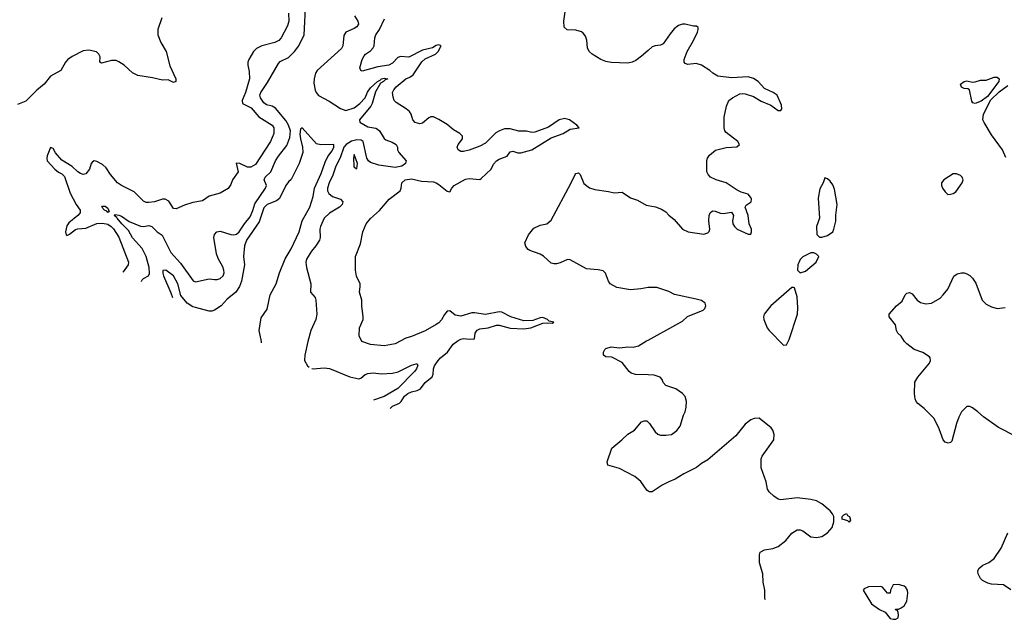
# Model space of a CAD drawing. Header units: inches. Extents: x 2134017 to 2292458, y 756222 to 916513.
# Tile 59 of 256: x 2155405 to 2162603, y 814718 to 819102. Entities that reach past the tile are written whole.
import ezdxf

# ---------------------------------------------------------------- set-up
doc = ezdxf.new("R2010")
doc.units = ezdxf.units.IN
doc.header["$MEASUREMENT"] = 0
doc.layers.add('C1851', color=7, linetype='Continuous')
doc.layers.add('C1861', color=7, linetype='Continuous')

msp = doc.modelspace()

# ---------------------------------------------------------------- linework, layer by layer
at = {"layer": 'C1851', "color": 5}
for points, elevation in [([(2156295.2, 817187.1), (2156295.2, 817190), (2156300.4, 817199.6), (2156309.4, 817210.6), (2156347.4, 817230), (2156354, 817246), (2156352.3, 817290), (2156330.9, 817370), (2156299.5, 817430), (2156230, 817507), (2156200.5, 817560.5), (2156151.6, 817610), (2156117.6, 817650), (2156116.6, 817656.6), (2156095.1, 817670), (2156102.8, 817677.2), (2156130, 817673.8), (2156150, 817664.7), (2156205.5, 817625.5), (2156287.8, 817592.2), (2156310, 817590.9), (2156350, 817597.1), (2156370.7, 817590.7), (2156410, 817551), (2156447.2, 817527.2), (2156510, 817398.5), (2156580.7, 817320.7), (2156673.7, 817193.7), (2156690, 817186), (2156790, 817206.7), (2156830, 817201.3), (2156850, 817203.1), (2156870, 817210.4), (2156893.3, 817230), (2156900.5, 817250), (2156898.9, 817270), (2156890, 817296), (2156855.7, 817355.7), (2156843.5, 817390), (2156825.8, 817510), (2156829, 817531), (2156847.3, 817550), (2156870, 817555.5), (2156949.7, 817530.3), (2156970, 817528.4), (2156990, 817534), (2157010, 817551.8), (2157048.4, 817610), (2157090, 817660.9), (2157110, 817706.4), (2157123.4, 817756.6), (2157201.2, 817870), (2157209.8, 817890), (2157193.6, 817930), (2157199.8, 817950), (2157242.1, 817990), (2157274.7, 818070), (2157296.2, 818103.8), (2157358.4, 818181.6), (2157380.8, 818239.2), (2157386.2, 818290), (2157370.3, 818330), (2157350, 818364.6), (2157274.5, 818454.5), (2157250, 818469), (2157210, 818479.4), (2157190, 818493.2), (2157165.9, 818530), (2157161.5, 818550), (2157167.4, 818570), (2157217.9, 818642.1), (2157297.6, 818782.4), (2157310, 818795.7), (2157370, 818825.5), (2157413.9, 818870), (2157446.2, 818910), (2157484.9, 818990), (2157497.5, 819230)], 360), ([(2160000, 818876.8), (2159950, 818834), (2159910, 818803.8), (2159882, 818790), (2159850, 818783.8), (2159730, 818788.5), (2159690, 818796.4), (2159654.8, 818810), (2159590.8, 818850), (2159567.3, 818870), (2159555.2, 818895.2), (2159551.7, 818951.7), (2159541.1, 818981.1), (2159523.9, 819003.9), (2159511.9, 819011.9), (2159470, 819024.9), (2159408.3, 819028.3), (2159386.4, 819046.4), (2159383.7, 819090), (2159403.7, 819230)], 420), ([(2156444.2, 819115.8), (2156415.6, 819030), (2156415.6, 818990), (2156436.1, 818936.1), (2156475.6, 818870), (2156503.3, 818763.3), (2156546, 818670), (2156546, 818650), (2156530, 818642), (2156490, 818662), (2156450, 818658.8), (2156376.7, 818676.7), (2156270, 818693), (2156230, 818712.7), (2156168.1, 818768.1), (2156130, 818794.4), (2156110, 818802.4), (2156076.2, 818803.8), (2156004, 818784), (2155991.3, 818791.3), (2155993.4, 818830), (2155984.9, 818850), (2155965.9, 818865.8), (2155910, 818878.5), (2155870, 818874.9), (2155788.3, 818831.7), (2155756.9, 818810), (2155739.7, 818790), (2155706.6, 818730), (2155630, 818688.2), (2155583.6, 818630), (2155530, 818586.3), (2155450, 818505.4), (2155390, 818482.2)], 420), ([(2157371.1, 819150), (2157373.2, 819090), (2157362.1, 819057.9), (2157318, 818970), (2157298.9, 818950), (2157270, 818934.3), (2157175.6, 818910), (2157135.4, 818890), (2157115.4, 818870), (2157080.5, 818810), (2157072.8, 818790), (2157072.6, 818770), (2157082.9, 818722.9), (2157086.2, 818670), (2157056.1, 818570), (2157031.6, 818510), (2157035.1, 818490), (2157098.5, 818458.5), (2157152.4, 818392.4), (2157250.9, 818330), (2157264.1, 818310), (2157264.1, 818270), (2157239.9, 818210), (2157130, 818043.6), (2157095.4, 818024.6), (2157070, 818023.2), (2157014.9, 818050), (2156988.4, 818051.6), (2157001.3, 817990), (2156961.6, 817930), (2156950, 817896.3), (2156930, 817866.4), (2156870, 817832.7), (2156790, 817812.4), (2156741.6, 817778.4), (2156670, 817764.4), (2156610, 817746.4), (2156550, 817718), (2156530, 817720.7), (2156494.5, 817774.5), (2156470, 817788.8), (2156450, 817788.9), (2156390, 817770.3), (2156350, 817765), (2156330, 817766), (2156310, 817774), (2156243.2, 817843.2), (2156149.4, 817889.4), (2156120.3, 817910), (2156070.3, 817970), (2156038.7, 818018.7), (2156010, 818042.4), (2155970, 818064.6), (2155950, 818070.5), (2155936.9, 818063.1), (2155928.6, 818051.4), (2155915.8, 818010), (2155890, 817975.6), (2155870, 817970.2), (2155850, 817976.5), (2155829.6, 817989.6), (2155790, 818028.4), (2155713.7, 818073.7), (2155668.1, 818128.1), (2155650, 818159.1), (2155630, 818166.8), (2155606.7, 818106.7), (2155602.7, 818090), (2155606.4, 818070), (2155662, 818010), (2155690, 817986.8), (2155714.5, 817974.5), (2155734.1, 817954.1), (2155774.4, 817834.4), (2155817.4, 817750), (2155847.4, 817710), (2155846.6, 817690), (2155830.7, 817670), (2155764.4, 817615.6), (2155750, 817594.9), (2155740.2, 817550), (2155743.9, 817530), (2155750, 817524.8), (2155770, 817532.8), (2155812.9, 817567.1), (2155830, 817572.6), (2155890, 817577.7), (2155970, 817612.2), (2156010, 817615.2), (2156050, 817605.8), (2156074.3, 817590), (2156090, 817573), (2156130, 817512.1), (2156200.3, 817330), (2156198.7, 817310), (2156160.9, 817259.1), (2156159.8, 817256.2)], 380), ([(2157852.6, 819130), (2157878, 819090), (2157882.6, 819070), (2157869.2, 819050), (2157850, 819037), (2157789.4, 819010), (2157774.3, 818985.7), (2157767, 818910), (2157757.5, 818890), (2157580.1, 818730), (2157568.1, 818710), (2157557, 818670), (2157556.5, 818636.5), (2157566.2, 818586.2), (2157572.3, 818570), (2157590, 818546.7), (2157666.9, 818506.9), (2157750, 818452.3), (2157790, 818438), (2157850, 818457.3), (2157892, 818488), (2157930.6, 818529.4), (2157948.9, 818571.1), (2157970, 818604.3), (2158021.4, 818650), (2158040.5, 818659.5), (2158050.1, 818670.1), (2158070, 818674.7), (2158095.5, 818670), (2158076.8, 818663.2), (2158066, 818650), (2158043, 818637), (2158005.9, 818574.1), (2157982.6, 818490), (2157972.3, 818470), (2157889.2, 818370), (2157892.1, 818352.1), (2157950, 818319.4), (2158008.1, 818308.1), (2158021.5, 818301.5), (2158035, 818290), (2158070, 818232.3), (2158082.2, 818222.2), (2158127.4, 818207.4), (2158158.4, 818190), (2158168.2, 818170), (2158168.4, 818150), (2158175.8, 818130), (2158230.3, 818070), (2158226, 818050), (2158198, 818030), (2158150, 818021), (2158030, 818039.3), (2157970, 818057.2), (2157954.4, 818070), (2157943.1, 818090), (2157916.4, 818210), (2157902.1, 818222.1), (2157870, 818223.4), (2157830, 818213.8), (2157790.8, 818190), (2157776, 818170), (2157748.2, 818091.8), (2157716.8, 818030), (2157695.5, 817964.5), (2157667.5, 817910), (2157655.2, 817870), (2157655.9, 817850), (2157664.4, 817830), (2157692.2, 817810), (2157750, 817788.9), (2157767.6, 817770), (2157761.8, 817750), (2157742.3, 817730), (2157670, 817687.9), (2157630.2, 817650), (2157603.9, 817590), (2157599.7, 817570), (2157602, 817510), (2157595.9, 817490), (2157571.3, 817448.7), (2157538.3, 817410), (2157502.6, 817350), (2157497, 817330), (2157502, 817290), (2157533, 817170), (2157530.8, 817110), (2157564.9, 817070), (2157570, 817052), (2157577.1, 816950), (2157570.5, 816910), (2157534.6, 816830), (2157512.7, 816750), (2157490.3, 816650), (2157487.2, 816610), (2157508.4, 816570), (2157520.6, 816561.9)], 360), ([(2158112.9, 816259.7), (2158130, 816277), (2158182.5, 816297.5), (2158195, 816310), (2158218, 816350), (2158243.2, 816370), (2158270, 816381.2), (2158310, 816389.9), (2158336.5, 816403.5), (2158370.1, 816449.9), (2158421.6, 816490), (2158428.7, 816510), (2158431.6, 816550), (2158438.7, 816570), (2158463.5, 816610), (2158480.9, 816630), (2158533, 816670), (2158573.4, 816730), (2158610, 816755.8), (2158630, 816767.2), (2158650, 816770.8), (2158694.2, 816765.8), (2158731.1, 816768.9), (2158736.1, 816810), (2158750, 816832.4), (2158770, 816841.1), (2158830, 816849.5), (2158890, 816868.2), (2158911.3, 816868.7), (2158990, 816846.1), (2159090, 816842.6), (2159141.7, 816850), (2159230, 816882.4), (2159265.9, 816885.9), (2159296.7, 816883.3), (2159310.7, 816889.3), (2159276.5, 816896.5), (2159263.2, 816910), (2159230, 816923.7), (2159210, 816921.6), (2159156.3, 816903.7), (2159090, 816901.1), (2158994.9, 816930), (2158930, 816964.4), (2158910, 816964.7), (2158810, 816946.7), (2158730, 816959.6), (2158710, 816958.1), (2158630, 816934.2), (2158590, 816941.3), (2158550, 816972.8), (2158530, 816971.5), (2158510, 816946), (2158490, 816908.2), (2158470, 816886), (2158450, 816872.8), (2158370, 816826.2), (2158270, 816784.6), (2158227.7, 816772.3), (2158150, 816732.8), (2158070, 816717.4), (2157970, 816726.4), (2157906.8, 816750), (2157887.7, 816790), (2157890.6, 816850), (2157917.3, 816910), (2157917.3, 816930), (2157906, 817010), (2157905.5, 817050), (2157890.4, 817110), (2157895.5, 817150), (2157893.4, 817170), (2157867.5, 817227.5), (2157860.7, 817270), (2157859.5, 817370), (2157896.6, 817463.4), (2157913.1, 817550), (2157937, 817610), (2157970, 817647.8), (2158034.5, 817705.5), (2158106.7, 817790), (2158186.4, 817850), (2158194.4, 817870), (2158199.5, 817910), (2158224.4, 817930), (2158270, 817938.1), (2158341.6, 817921.6), (2158430, 817915.6), (2158450, 817909.9), (2158470, 817897.5), (2158530, 817848.5), (2158550, 817843.1), (2158564.5, 817870), (2158582.7, 817890), (2158664.4, 817935.6), (2158690, 817940.3), (2158770, 817934.2), (2158780.1, 817939.9), (2158851.7, 818008.3), (2158870, 818045.5), (2158890, 818069.9), (2158910, 818082.7), (2158970, 818105.1), (2158990, 818135.3), (2159010, 818140.6), (2159047.7, 818127.7), (2159070, 818127.6), (2159150.1, 818149.9), (2159290, 818237.9), (2159377.4, 818270), (2159430, 818300.5), (2159494.8, 818310), (2159479.1, 818330), (2159425.5, 818370), (2159390, 818378.9), (2159350, 818369.2), (2159270, 818316.6), (2159170, 818278.3), (2159150, 818276.8), (2159110, 818285.5), (2159054.2, 818285.8), (2158990, 818304.2), (2158950, 818304.2), (2158911.9, 818290), (2158886.4, 818273.6), (2158810, 818199.8), (2158770, 818176.3), (2158690, 818146.7), (2158650, 818137.8), (2158630, 818138.7), (2158610.6, 818150), (2158604.4, 818170), (2158610.4, 818190), (2158643, 818230), (2158643, 818250), (2158622, 818270), (2158576.5, 818296.5), (2158530, 818334.7), (2158470, 818371.6), (2158430, 818390.3), (2158410, 818392.4), (2158395.4, 818384.6), (2158350, 818344.2), (2158330, 818340.3), (2158297.3, 818350), (2158278.4, 818370), (2158266.7, 818410), (2158254.4, 818430), (2158230.5, 818450), (2158156.7, 818496.7), (2158143.8, 818510), (2158134.7, 818534.7), (2158131.8, 818570), (2158140.3, 818590), (2158157.6, 818610), (2158227.8, 818670), (2158257.5, 818682.5), (2158281.2, 818698.8), (2158345.3, 818794.6), (2158370, 818816.6), (2158443.9, 818850), (2158464.1, 818870), (2158485.7, 818910), (2158470, 818917.6), (2158450, 818912.5), (2158422.9, 818897.1), (2158350, 818878.9), (2158250, 818828.3), (2158188, 818832.1), (2158170, 818824.6), (2158130, 818784.8), (2158105.1, 818770), (2158023.3, 818756.7), (2157910, 818724.9), (2157898, 818730), (2157890.8, 818750), (2157908.5, 818810), (2157923, 818837), (2157933.4, 818850), (2157970, 818873), (2157990, 818895.1), (2157996.5, 818910), (2158002.7, 818970), (2158009, 818990), (2158036.5, 819030), (2158071.3, 819108.7)], 380), ([(2157172.1, 816739.7), (2157172.1, 816750), (2157156.8, 816830), (2157170, 816921.6), (2157215.2, 816984.8), (2157236.8, 817090), (2157279.2, 817170), (2157304.8, 817250), (2157346.1, 817353.9), (2157390, 817426.2), (2157447.5, 817550), (2157469.3, 817630), (2157527, 817730), (2157551.1, 817808.9), (2157560.4, 817870), (2157610, 817978), (2157639.4, 818060.6), (2157658.5, 818101.5), (2157690, 818144), (2157702.4, 818170), (2157702, 818190), (2157605.9, 818185.8), (2157575.2, 818195.3), (2157470, 818310.3), (2157459.1, 818300.9), (2157454.4, 818265.6), (2157457.8, 818230), (2157473, 818170), (2157474.9, 818130), (2157449, 818050), (2157390, 817933), (2157370, 817915.8), (2157350, 817888.8), (2157304.8, 817795.2), (2157283.8, 817776.2), (2157214.2, 817750), (2157190, 817725), (2157157, 817623), (2157062.7, 817490), (2157049, 817449), (2157041.8, 817370), (2157047.7, 817310), (2157025.9, 817190), (2157012.7, 817150), (2156984.7, 817110), (2156922.6, 817057.4), (2156878, 817010), (2156830, 816977.5), (2156810, 816970.2), (2156790, 816971.3), (2156690, 816997.1), (2156670, 817003.2), (2156630.1, 817030.1), (2156584.2, 817084.2), (2156560.3, 817170), (2156530, 817227.9), (2156473.4, 817270), (2156452.9, 817267.1), (2156452, 817248), (2156457.2, 817230), (2156510, 817106), (2156521.3, 817071.7)], 340), ([(2160000, 817142.8), (2159946.5, 817133.5), (2159870, 817127.2), (2159770, 817143.1), (2159723, 817170), (2159708.7, 817190), (2159687.9, 817247.9), (2159670, 817264.9), (2159633, 817273), (2159550, 817279.1), (2159430, 817346.8), (2159410, 817347.3), (2159357.1, 817322.9), (2159330, 817315.8), (2159310, 817315.8), (2159290, 817322.4), (2159233.7, 817373.7), (2159210, 817388.4), (2159134, 817414), (2159122, 817422), (2159104.4, 817444.4), (2159099.1, 817470), (2159126, 817530), (2159163.4, 817576.6), (2159210, 817599.5), (2159258, 817610), (2159290, 817636), (2159434.7, 817905.3), (2159464.9, 817970), (2159470, 817977.2), (2159490, 817982), (2159502, 817970), (2159530, 817904), (2159570, 817872.7), (2159610, 817859.3), (2159710, 817845.6), (2159750, 817835.6), (2159810, 817840.9), (2159870, 817799.3), (2159921.5, 817781.5), (2159984.7, 817744.7), (2160000, 817742.1)], 420), ([(2160000, 816504.2), (2159907.2, 816507.2), (2159876.4, 816516.4), (2159860.7, 816530), (2159810, 816596), (2159734.4, 816634.4), (2159690, 816638), (2159672, 816650), (2159672, 816670), (2159682, 816690), (2159690, 816698), (2159730, 816709), (2159790, 816702.7), (2159850, 816709.4), (2159890, 816707), (2159930, 816717), (2159987.3, 816752.7), (2160000, 816759.6)], 420), ([(2157540.9, 816551.5), (2157550, 816549.3), (2157630, 816557), (2157670, 816550.9), (2157819.5, 816490), (2157884.4, 816475.6), (2157899.1, 816480.9), (2157932.1, 816507.9), (2157950, 816515.1), (2157990, 816519.2), (2158050, 816512.9), (2158130, 816517.8), (2158171.8, 816528.2), (2158270, 816575), (2158304.7, 816584.7), (2158310, 816584.7), (2158315.2, 816575.2), (2158307, 816550), (2158292.3, 816530), (2158170, 816405.8), (2158070, 816347.1), (2157992.3, 816321.2)], 360), ([(2160000, 815656), (2159990, 815661), (2159946.2, 815726.2), (2159902.6, 815762.6), (2159790, 815820.4), (2159704.9, 815844.9), (2159698.8, 815870), (2159734, 815970), (2159807.7, 816030), (2159850, 816072), (2159898.6, 816101.4), (2159950, 816160.9), (2159970, 816169.5), (2159990, 816169.4), (2160000, 816159.4)], 420)]:
    msp.add_lwpolyline(points, dxfattribs=dict(at, elevation=elevation))
for points, elevation in [([(2157850, 818116), (2157845.7, 818090), (2157848.5, 818030), (2157850, 818024.7), (2157870, 818012), (2157875.1, 818050)], 380), ([(2156050, 817692.7), (2156042, 817702), (2156024.2, 817710), (2156005.6, 817730), (2156010, 817738.8), (2156030, 817738), (2156050, 817723), (2156059.5, 817700.5)], 360)]:
    msp.add_lwpolyline(points, close=True, dxfattribs=dict(at, elevation=elevation))
at = {"layer": 'C1861', "color": 5, "elevation": 420}
for points in [[(2160000, 817742.1), (2160053.3, 817733.3), (2160096.6, 817716.6), (2160130, 817696), (2160151.6, 817671.6), (2160190, 817640.9), (2160251.2, 817571.2), (2160291.1, 817551.1), (2160405.9, 817534.2), (2160437, 817543), (2160446.4, 817553.6), (2160451.6, 817570), (2160444, 817630), (2160445.3, 817670), (2160453.4, 817690), (2160470, 817704.5), (2160490, 817702.9), (2160527.3, 817687.3), (2160550, 817684.2), (2160610, 817694), (2160624, 817670), (2160616.2, 817630), (2160619.7, 817610), (2160629.9, 817589.9), (2160650, 817571.2), (2160730, 817533.3), (2160750, 817533.2), (2160756, 817550), (2160754.9, 817570), (2160738, 817610), (2160730.3, 817670), (2160707.7, 817730), (2160714.9, 817745.1), (2160752.2, 817770), (2160754.9, 817790), (2160750, 817802.8), (2160730, 817827.3), (2160679.8, 817839.8), (2160650, 817854.8), (2160570.6, 817910), (2160497.3, 817930), (2160454.9, 817950), (2160437.6, 817970), (2160428.9, 817990), (2160428.3, 818071.7), (2160433.4, 818090), (2160448.2, 818111.8), (2160491.9, 818148.1), (2160570, 818166.6), (2160648.3, 818171.7), (2160667.7, 818190), (2160656.4, 818210), (2160570, 818278), (2160560.4, 818290), (2160555.8, 818310), (2160556.5, 818390), (2160571.5, 818468.4), (2160590.4, 818510), (2160616.4, 818530), (2160670, 818558.6), (2160690, 818562.9), (2160710, 818560.6), (2160770, 818539.5), (2160826.7, 818506.7), (2160896.1, 818476.1), (2160950, 818438.5), (2160970, 818437), (2160976.9, 818450), (2160975.6, 818475.6), (2160943.8, 818550), (2160913.4, 818570), (2160850, 818599.7), (2160802.7, 818650), (2160770, 818671.8), (2160730, 818684.6), (2160610, 818677.7), (2160510, 818689.3), (2160472.4, 818710), (2160450.2, 818730.2), (2160390, 818770.3), (2160350, 818781.5), (2160290, 818774), (2160270, 818781), (2160264, 818790), (2160263.8, 818810), (2160283.7, 818870), (2160331.3, 818948.7), (2160360.3, 819010), (2160366, 819030), (2160364.5, 819044.5), (2160353.8, 819053.8), (2160330, 819054), (2160270, 819068.5), (2160250, 819068.5), (2160221.5, 819058.5), (2160190, 819034), (2160160.5, 818999.5), (2160110, 818924.9), (2160090, 818914.9), (2160050, 818910.4), (2160030, 818902.4), (2160000, 818876.8)], [(2162614.5, 818094.5), (2162589.6, 818150), (2162510, 818260.9), (2162455.1, 818350), (2162447, 818370), (2162451.3, 818410), (2162504.8, 818515.3), (2162565.3, 818574.7), (2162630, 818621.6)], [(2162690, 816055.1), (2162561.4, 816121.4), (2162450, 816198), (2162410, 816236), (2162370, 816265.2), (2162350, 816272.7), (2162330, 816273.2), (2162290, 816234), (2162270, 816195.3), (2162254.4, 816150), (2162219.1, 816020.9), (2162210.5, 816009.5), (2162193.2, 816006.8), (2162170, 816014), (2162157.2, 816030), (2162127.6, 816110), (2162090, 816185.2), (2162018, 816258), (2161970, 816296), (2161958, 816310), (2161952, 816330), (2161947.3, 816370), (2161950, 816451), (2161970, 816487.7), (2162057.2, 816590), (2162064, 816610), (2162062, 816630), (2162057.2, 816637.2), (2162007.5, 816667.5), (2161944, 816690), (2161890, 816732.7), (2161872.7, 816750), (2161850, 816789), (2161824, 816810), (2161814, 816830), (2161806.6, 816870), (2161760.9, 816930), (2161762.7, 816950), (2161814.5, 817010), (2161856.6, 817043.4), (2161879.5, 817090), (2161890, 817102), (2161910, 817107.7), (2161930, 817096.3), (2161966, 817050), (2161990, 817034), (2162030, 817025.3), (2162071.1, 817028.9), (2162133.1, 817066.9), (2162157.2, 817090), (2162190, 817131), (2162234.5, 817225.5), (2162257.5, 817242.5), (2162290, 817250.7), (2162310.6, 817250.6), (2162330, 817242.8), (2162350.6, 817230.6), (2162370, 817211.3), (2162394.6, 817174.6), (2162442, 817050), (2162470, 817023), (2162510, 817001.6), (2162550, 816990.4), (2162610, 816997.1)], [(2160000, 816759.6), (2160202.8, 816870), (2160250, 816898.4), (2160288.4, 816931.6), (2160401.5, 816978.5), (2160414, 816990), (2160420.7, 817010), (2160415.6, 817030), (2160390, 817047.8), (2160350, 817059.1), (2160191.4, 817091.4), (2160150, 817113.4), (2160063.7, 817143.7), (2160010, 817144.6), (2160000, 817142.8)], [(2160000, 816159.4), (2160010, 816149.4), (2160050, 816089.5), (2160070, 816072.3), (2160090, 816065.1), (2160130, 816063.6), (2160170, 816069.6), (2160210, 816099.5), (2160234, 816130), (2160257.6, 816210), (2160270, 816234), (2160278.3, 816270), (2160278.9, 816310), (2160270, 816346.8), (2160250.6, 816370), (2160202.9, 816402.9), (2160127.8, 816427.8), (2160110.5, 816450), (2160103, 816470), (2160087.2, 816487.2), (2160042.7, 816502.8), (2160000, 816504.2)], [(2160857.3, 814859.5), (2160852.7, 814870), (2160852.4, 814930), (2160840.5, 814990), (2160839.1, 815050), (2160813.4, 815130), (2160812.7, 815190), (2160819.1, 815210), (2160850, 815225.6), (2160910, 815234.7), (2160950, 815251.1), (2161006, 815294), (2161050, 815347.6), (2161090, 815371.2), (2161110, 815371.2), (2161130, 815364.2), (2161190, 815320.5), (2161230, 815315.1), (2161270, 815322.9), (2161310, 815349.6), (2161343.8, 815390), (2161357.3, 815430), (2161356, 815470), (2161347.3, 815490), (2161330.8, 815510), (2161270, 815561.3), (2161230, 815584.2), (2161190, 815594.3), (2161090, 815606.7), (2160970, 815592.2), (2160950, 815597.1), (2160918, 815618), (2160884.9, 815650), (2160873, 815670), (2160862.8, 815722.8), (2160826.4, 815826.4), (2160824.9, 815890), (2160833.4, 815910), (2160917.3, 816030), (2160922, 816070), (2160910, 816101), (2160897.7, 816117.7), (2160810, 816187.3), (2160774.8, 816185.2), (2160750, 816176.3), (2160710, 816144.9), (2160639.8, 816060.3), (2160436.4, 815883.6), (2160390, 815857.1), (2160352.6, 815827.4), (2160259.4, 815780.6), (2160198, 815742), (2160150, 815723.8), (2160102.3, 815697.7), (2160030, 815651), (2160010, 815651), (2160000, 815656)], [(2162650, 814934), (2162598, 814970), (2162510, 814976), (2162482.7, 814982.7), (2162442.7, 815002.7), (2162430, 815015.3), (2162412.7, 815050), (2162409.3, 815070), (2162417.2, 815090), (2162445.6, 815114.4), (2162490, 815133.4), (2162530, 815162.8), (2162581, 815239), (2162629.8, 815350.2)]]:
    msp.add_lwpolyline(points, dxfattribs=at)
at = {"layer": 'C1861', "color": 5}
for points, elevation in [([(2162390, 818489.6), (2162372.9, 818492.9), (2162365.1, 818505.1), (2162349.3, 818589.3), (2162336, 818596), (2162310, 818599.3), (2162290, 818609.3), (2162284, 818630), (2162308.7, 818650), (2162330, 818654.4), (2162370, 818646), (2162390, 818646.8), (2162430, 818658.8), (2162470, 818660.7), (2162530, 818680.7), (2162550, 818680.7), (2162566, 818670), (2162564, 818650), (2162479.3, 818540.7), (2162434, 818506)], 420), ([(2162230, 817975.3), (2162162, 817930), (2162144.7, 817910), (2162144.7, 817890), (2162151.3, 817870), (2162170, 817842), (2162190, 817824.7), (2162210, 817826), (2162230, 817831), (2162250, 817842.8), (2162294, 817910), (2162302, 817930), (2162295.3, 817950), (2162283.1, 817963.1), (2162254.6, 817974.6)], 440), ([(2161290, 817946), (2161278, 817910), (2161255.3, 817864.7), (2161243.5, 817796.5), (2161251, 817650), (2161231.1, 817588.9), (2161231.6, 817531.6), (2161251.6, 817511.6), (2161270, 817511.3), (2161310, 817524.7), (2161348.7, 817550), (2161357.2, 817570), (2161372.1, 817627.9), (2161372, 817672), (2161380.5, 817750), (2161361.6, 817861.6), (2161350, 817895.3), (2161330, 817922), (2161310, 817938)], 440), ([(2161210, 817398), (2161190, 817398), (2161130, 817368.7), (2161110, 817348), (2161094.8, 817310), (2161091.3, 817270), (2161110, 817251.3), (2161150, 817264), (2161228, 817330), (2161248, 817370), (2161230, 817388)], 440), ([(2161050, 817144), (2160897.1, 817010), (2160848.2, 816950), (2160843, 816930), (2160844.9, 816910), (2160870.5, 816850), (2160884.9, 816830), (2160990, 816722.8), (2161010, 816724.7), (2161030, 816764.7), (2161091.4, 816950), (2161094.5, 816994.5), (2161090, 817075.3), (2161070, 817142), (2161063.1, 817143.1)], 440), ([(2161470, 815428.7), (2161459, 815439), (2161418, 815450), (2161418, 815470), (2161430, 815482), (2161450, 815491.3), (2161458, 815478), (2161471, 815470), (2161478, 815442)], 420), ([(2161830, 814972.7), (2161790.8, 814969.2), (2161770.8, 814930), (2161770, 814908), (2161750, 814908), (2161712.9, 814952.9), (2161698, 814958), (2161610, 814955.3), (2161579.6, 814940.4), (2161572, 814930), (2161631.3, 814830), (2161690, 814790.8), (2161732, 814770), (2161770, 814724.7), (2161790, 814718), (2161810, 814718), (2161828, 814730), (2161828.7, 814750), (2161828, 814768), (2161822, 814782), (2161810, 814786), (2161807.3, 814792.7), (2161830, 814791.3), (2161850, 814801), (2161870, 814816), (2161890, 814851.3), (2161898.4, 814910), (2161894.5, 814930), (2161884, 814950), (2161870, 814959.3)], 440)]:
    msp.add_lwpolyline(points, close=True, dxfattribs=dict(at, elevation=elevation))

doc.saveas('drawing.dxf')
